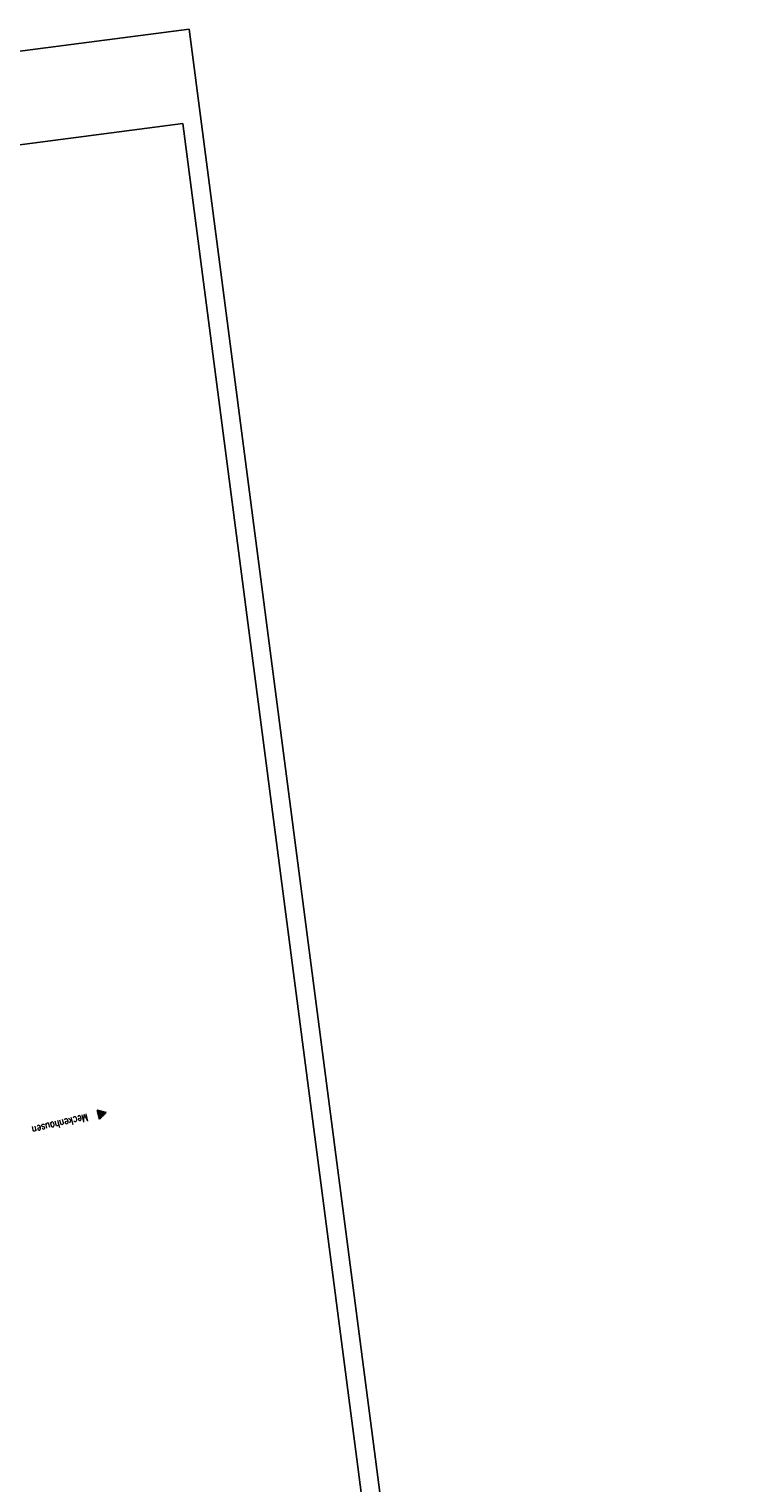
# Model space of a CAD drawing. Extents: x 445979 to 446542, y 447886 to 449065.
# Tile 17 of 17: x 446352 to 446542, y 448674 to 449065. Entities that reach past the tile are written whole.
import ezdxf

# ---------------------------------------------------------------- set-up
doc = ezdxf.new("R2010")
doc.units = 0
doc.header["$LTSCALE"] = 2
doc.header["$MEASUREMENT"] = 0
doc.linetypes.add('AUSGEZOGEN', pattern=[0])
doc.layers.get('0').update_dxf_attribs({"linetype": 'AUSGEZOGEN'})
for name, color, linetype in [('FBR', 8, 'CONTINUOUS'), ('Planeinteilung', 6, 'CONTINUOUS'), ('RAHMEN', 250, 'AUSGEZOGEN'), ('SCHRIFT', 7, 'AUSGEZOGEN')]:
    doc.layers.add(name, color=color, linetype=linetype)
doc.styles.add('ROMANS', font='romans.shx', dxfattribs={"width": 0.8})

# ---------------------------------------------------------------- blocks, each defined once
blk = doc.blocks.new('1135420')
for p in [(1135, 420), (0, 297)]:
    blk.add_line(p, (0, 420))
at = {"layer": 'RAHMEN'}
for p, q in [((950, 415), (25, 415)), ((25, 415), (25, 5))]:
    blk.add_line(p, q, dxfattribs=at)
blk = doc.blocks.new('RPFEIL')
at = {"color": 0}
for p, q in [((0, 0), (-1.25, -2.17)), ((-1.25, -2.17), (1.25, -2.17)), ((-1.15, -2.17), (-1.15, -1.99)), ((-1.05, -2.17), (-1.05, -1.82)), ((-0.95, -2.17), (-0.95, -1.65)), ((-0.85, -2.17), (-0.85, -1.47)), ((-0.75, -2.17), (-0.75, -1.3)), ((-0.65, -2.17), (-0.65, -1.13)), ((-0.55, -2.17), (-0.55, -0.95)), ((-0.45, -2.17), (-0.45, -0.78)), ((-0.35, -2.17), (-0.35, -0.61)), ((-0.25, -2.17), (-0.25, -0.43)), ((-0.15, -2.17), (-0.15, -0.26)), ((-0.05, -2.17), (-0.05, -0.09)), ((1.25, -2.17), (0, 0)), ((0.05, -2.17), (0.05, -0.09)), ((0.15, -2.17), (0.15, -0.26)), ((0.25, -2.17), (0.25, -0.43)), ((0.35, -2.17), (0.35, -0.61)), ((0.45, -2.17), (0.45, -0.78)), ((0.55, -2.17), (0.55, -0.95)), ((0.65, -2.17), (0.65, -1.13)), ((0.75, -2.17), (0.75, -1.3)), ((0.85, -2.17), (0.85, -1.47)), ((0.95, -2.17), (0.95, -1.65)), ((1.05, -2.17), (1.05, -1.82)), ((1.15, -2.17), (1.15, -1.99))]:
    blk.add_line(p, q, dxfattribs=at)

msp = doc.modelspace()

# ---------------------------------------------------------------- linework, layer by layer
at = {"layer": 'FBR'}
msp.add_lwpolyline([(446298.19, 448239.42, 0.000002), (446300.71, 448220.06, -0.000009)], format="xyb", dxfattribs=at)

# ---------------------------------------------------------------- block references
at = {"layer": 'Planeinteilung', "linetype": 'Continuous', "rotation": 277.4163263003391}
msp.add_blockref('1135420', (445978.58, 449011.19), dxfattribs=at)
at = {"layer": 'SCHRIFT', "rotation": 284.7298802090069}
msp.add_blockref('RPFEIL', (446372.69, 448773.4), dxfattribs=at)

# ---------------------------------------------------------------- texts
at = {"layer": 'SCHRIFT', "style": 'ROMANS', "width": 0.8}
msp.add_text('Meckenhausen', height=2, rotation=193.3364, dxfattribs=at).set_placement((446367.55, 448773.1))

doc.saveas('drawing.dxf')
